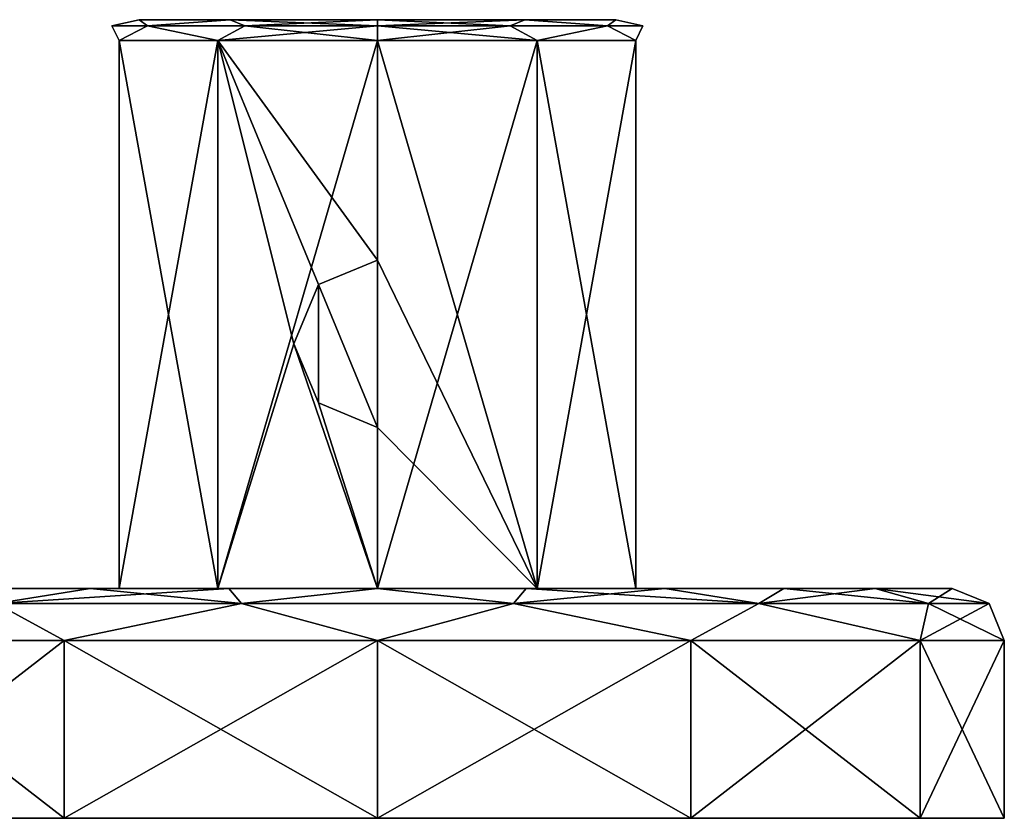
# Model space of a CAD drawing. Header units: metres. Extents: x -204 to 106, y -88 to 116.
# Tile 245 of 256: x -94 to -46, y -88 to -50. Entities that reach past the tile are written whole.
import ezdxf

# ---------------------------------------------------------------- set-up
doc = ezdxf.new("R2010")
doc.units = ezdxf.units.M
doc.layers.add('solid_20472013_1', color=7, linetype='CONTINUOUS')

msp = doc.modelspace()

# ---------------------------------------------------------------- linework, layer by layer
at = {"layer": 'solid_20472013_1'}
for points in [[(-89.207108, -50.392895, 0), (-87.9123, -50.099998, 3.709339), (-87.912292, -50.099998, -3.709351)], [(-87.504677, -50.392895, 6.353553), (-87.9123, -50.099998, 3.709339), (-89.207108, -50.392895, 0)], [(-89.207108, -50.392895, 0), (-87.912292, -50.099998, -3.709351), (-87.504677, -50.392895, -6.353553)], [(-89.207108, -50.392895, 0), (-88.863739, -51.099998, -4.017215), (-88.863739, -51.099998, 4.017215)], [(-87.504677, -50.392895, 6.353553), (-89.207108, -50.392895, 0), (-88.863739, -51.099998, 4.017215)], [(-89.207108, -50.392895, 0), (-87.504677, -50.392895, -6.353553), (-88.863739, -51.099998, -4.017215)], [(-87.504677, -50.392895, 6.353553), (-88.863739, -51.099998, 4.017215), (-84.141228, -51.099998, 10.517208)], [(-87.504677, -50.392895, -6.353553), (-84.141228, -51.099998, -10.517208), (-88.863739, -51.099998, -4.017215)], [(-87.912292, -50.099998, -3.709351), (-87.9123, -50.099998, 3.709339), (-83.550491, -50.099998, 9.710324)], [(-87.504677, -50.392895, 6.353553), (-83.550491, -50.099998, 9.710324), (-87.9123, -50.099998, 3.709339)], [(-83.550484, -50.099998, -9.710333), (-87.912292, -50.099998, -3.709351), (-83.550491, -50.099998, 9.710324)], [(-87.504677, -50.392895, -6.353553), (-87.912292, -50.099998, -3.709351), (-83.550484, -50.099998, -9.710333)], [(-82.853554, -50.392895, 11.004677), (-83.550491, -50.099998, 9.710324), (-87.504677, -50.392895, 6.353553)], [(-87.504677, -50.392895, -6.353553), (-83.550484, -50.099998, -9.710333), (-82.853554, -50.392895, -11.004677)], [(-82.853554, -50.392895, 11.004677), (-87.504677, -50.392895, 6.353553), (-84.141228, -51.099998, 10.517208)], [(-87.504677, -50.392895, -6.353553), (-82.853554, -50.392895, -11.004677), (-84.141228, -51.099998, -10.517208)], [(-82.853554, -50.392895, 11.004677), (-84.141228, -51.099998, 10.517208), (-76.5, -51.099998, 13)], [(-76.5, -50.392895, -12.707107), (-76.5, -51.099998, -13), (-84.141228, -51.099998, -10.517208)], [(-82.853554, -50.392895, -11.004677), (-76.5, -50.392895, -12.707107), (-84.141228, -51.099998, -10.517208)], [(-83.550484, -50.099998, -9.710333), (-83.550491, -50.099998, 9.710324), (-76.5, -50.099998, 12)], [(-76.5, -50.392895, 12.707107), (-76.5, -50.099998, 12), (-83.550491, -50.099998, 9.710324)], [(-76.5, -50.392895, 12.707107), (-83.550491, -50.099998, 9.710324), (-82.853554, -50.392895, 11.004677)], [(-83.550484, -50.099998, -9.710333), (-76.5, -50.099998, 12), (-76.5, -50.099998, -12)], [(-82.853554, -50.392895, -11.004677), (-83.550484, -50.099998, -9.710333), (-76.5, -50.099998, -12)], [(-82.853554, -50.392895, -11.004677), (-76.5, -50.099998, -12), (-76.5, -50.392895, -12.707107)], [(-76.5, -50.392895, 12.707107), (-82.853554, -50.392895, 11.004677), (-76.5, -51.099998, 13)], [(-69.449516, -50.099998, 9.710333), (-69.449509, -50.099998, -9.710324), (-76.5, -50.099998, -12)], [(-76.5, -50.392895, -12.707107), (-76.5, -50.099998, -12), (-69.449509, -50.099998, -9.710324)], [(-76.5, -50.099998, 12), (-69.449516, -50.099998, 9.710333), (-76.5, -50.099998, -12)], [(-70.146446, -50.392895, -11.004677), (-76.5, -50.392895, -12.707107), (-69.449509, -50.099998, -9.710324)], [(-70.146446, -50.392895, 11.004677), (-69.449516, -50.099998, 9.710333), (-76.5, -50.099998, 12)], [(-70.146446, -50.392895, 11.004677), (-76.5, -50.099998, 12), (-76.5, -50.392895, 12.707107)], [(-76.5, -50.392895, 12.707107), (-76.5, -51.099998, 13), (-68.858772, -51.099998, 10.517208)], [(-70.146446, -50.392895, 11.004677), (-76.5, -50.392895, 12.707107), (-68.858772, -51.099998, 10.517208)], [(-70.146446, -50.392895, -11.004677), (-68.858772, -51.099998, -10.517208), (-76.5, -51.099998, -13)], [(-70.146446, -50.392895, -11.004677), (-76.5, -51.099998, -13), (-76.5, -50.392895, -12.707107)], [(-70.146446, -50.392895, -11.004677), (-69.449509, -50.099998, -9.710324), (-65.495323, -50.392895, -6.353553)], [(-65.495323, -50.392895, 6.353553), (-69.449516, -50.099998, 9.710333), (-70.146446, -50.392895, 11.004677)], [(-65.495323, -50.392895, 6.353553), (-70.146446, -50.392895, 11.004677), (-68.858772, -51.099998, 10.517208)], [(-70.146446, -50.392895, -11.004677), (-65.495323, -50.392895, -6.353553), (-68.858772, -51.099998, -10.517208)], [(-69.449516, -50.099998, 9.710333), (-65.087708, -50.099998, 3.709351), (-69.449509, -50.099998, -9.710324)], [(-65.495323, -50.392895, 6.353553), (-65.087708, -50.099998, 3.709351), (-69.449516, -50.099998, 9.710333)], [(-65.087708, -50.099998, 3.709351), (-65.0877, -50.099998, -3.709339), (-69.449509, -50.099998, -9.710324)], [(-65.495323, -50.392895, -6.353553), (-69.449509, -50.099998, -9.710324), (-65.0877, -50.099998, -3.709339)], [(-65.495323, -50.392895, 6.353553), (-68.858772, -51.099998, 10.517208), (-64.136261, -51.099998, 4.017215)], [(-65.495323, -50.392895, -6.353553), (-64.136261, -51.099998, -4.017215), (-68.858772, -51.099998, -10.517208)], [(-65.495323, -50.392895, -6.353553), (-65.0877, -50.099998, -3.709339), (-63.792892, -50.392895, 0)], [(-63.792892, -50.392895, 0), (-65.087708, -50.099998, 3.709351), (-65.495323, -50.392895, 6.353553)], [(-63.792892, -50.392895, 0), (-65.495323, -50.392895, 6.353553), (-64.136261, -51.099998, 4.017215)], [(-65.495323, -50.392895, -6.353553), (-63.792892, -50.392895, 0), (-64.136261, -51.099998, -4.017215)], [(-63.792892, -50.392895, 0), (-65.0877, -50.099998, -3.709339), (-65.087708, -50.099998, 3.709351)], [(-63.792892, -50.392895, 0), (-64.136261, -51.099998, 4.017215), (-64.136261, -51.099998, -4.017215)], [(-84.141151, -77.300003, 10.517258), (-84.141228, -51.099998, 10.517208), (-88.863739, -51.099998, 4.017215)], [(-88.863716, -77.300003, 4.017251), (-88.863739, -51.099998, 4.017215), (-88.863739, -51.099998, -4.017215)], [(-84.141151, -77.300003, 10.517258), (-88.863739, -51.099998, 4.017215), (-88.863716, -77.300003, 4.017251)], [(-88.863716, -77.300003, -4.017251), (-88.863739, -51.099998, -4.017215), (-84.141228, -51.099998, -10.517208)], [(-88.863716, -77.300003, 4.017251), (-88.863739, -51.099998, -4.017215), (-88.863716, -77.300003, -4.017251)], [(-88.863716, -77.300003, -4.017251), (-84.141228, -51.099998, -10.517208), (-84.141151, -77.300003, -10.517258)], [(-84.141228, -51.099998, 10.517208), (-80.5, -65.599998, 12.369317), (-79.330017, -62.773212, 12.688223)], [(-84.141151, -77.300003, 10.517258), (-80.5, -65.599998, 12.369317), (-84.141228, -51.099998, 10.517208)], [(-84.141228, -51.099998, 10.517208), (-79.330017, -62.773212, 12.688223), (-76.5, -61.599998, 13)], [(-84.141228, -51.099998, 10.517208), (-76.5, -61.599998, 13), (-76.5, -51.099998, 13)], [(-84.141151, -77.300003, -10.517258), (-84.141228, -51.099998, -10.517208), (-76.5, -51.099998, -13)], [(-84.141151, -77.300003, -10.517258), (-76.5, -51.099998, -13), (-76.5, -77.300003, -13)], [(-68.858871, -77.300003, 10.517279), (-76.5, -51.099998, 13), (-76.5, -61.599998, 13)], [(-68.858871, -77.300003, 10.517279), (-68.858772, -51.099998, 10.517208), (-76.5, -51.099998, 13)], [(-76.5, -77.300003, -13), (-76.5, -51.099998, -13), (-68.858772, -51.099998, -10.517208)], [(-68.858803, -77.300003, -10.517225), (-76.5, -77.300003, -13), (-68.858772, -51.099998, -10.517208)], [(-68.858871, -77.300003, 10.517279), (-64.136299, -77.300003, 4.01731), (-68.858772, -51.099998, 10.517208)], [(-68.858803, -77.300003, -10.517225), (-68.858772, -51.099998, -10.517208), (-64.136261, -51.099998, -4.017215)], [(-64.136261, -77.300003, -4.017181), (-68.858803, -77.300003, -10.517225), (-64.136261, -51.099998, -4.017215)], [(-64.136299, -77.300003, 4.01731), (-64.136261, -51.099998, 4.017215), (-68.858772, -51.099998, 10.517208)], [(-64.136299, -77.300003, 4.01731), (-64.136261, -77.300003, -4.017181), (-64.136261, -51.099998, 4.017215)], [(-64.136261, -77.300003, -4.017181), (-64.136261, -51.099998, -4.017215), (-64.136261, -51.099998, 4.017215)], [(-76.5, -61.599998, 13), (-79.330017, -62.773212, 12.688223), (-76.5, -69.599998, 13)], [(-68.858871, -77.300003, 10.517279), (-76.5, -61.599998, 13), (-76.5, -69.599998, 13)], [(-79.330017, -62.773212, 12.688223), (-80.5, -65.599998, 12.369317), (-79.330055, -68.42675, 12.688215)], [(-79.330017, -62.773212, 12.688223), (-79.330055, -68.42675, 12.688215), (-76.5, -69.599998, 13)], [(-84.141151, -77.300003, 10.517258), (-76.5, -77.300003, 13), (-80.5, -65.599998, 12.369317)], [(-80.5, -65.599998, 12.369317), (-76.5, -77.300003, 13), (-79.330055, -68.42675, 12.688215)], [(-79.330055, -68.42675, 12.688215), (-76.5, -77.300003, 13), (-76.5, -69.599998, 13)], [(-68.858871, -77.300003, 10.517279), (-76.5, -69.599998, 13), (-76.5, -77.300003, 13)], [(-84.141151, -77.300003, -10.517258), (-100.320068, -77.300003, -13.742432), (-104, -77.300003)], [(-88.863716, -77.300003, 4.017251), (-104, -77.300003), (-100.320084, -77.300003, 13.742408)], [(-88.863716, -77.300003, -4.017251), (-84.141151, -77.300003, -10.517258), (-104, -77.300003)], [(-88.863716, -77.300003, 4.017251), (-88.863716, -77.300003, -4.017251), (-104, -77.300003)], [(-100.320084, -77.300003, 13.742408), (-52.679932, -77.300003, 13.742432), (-76.5, -77.300003, 13)], [(-84.141151, -77.300003, 10.517258), (-100.320084, -77.300003, 13.742408), (-76.5, -77.300003, 13)], [(-100.320084, -77.300003, 13.742408), (-95.950081, -77.300003, 19.44079), (-52.679932, -77.300003, 13.742432)], [(-84.141151, -77.300003, 10.517258), (-88.863716, -77.300003, 4.017251), (-100.320084, -77.300003, 13.742408)], [(-52.67992, -77.300003, -13.742408), (-100.320068, -77.300003, -13.742432), (-76.5, -77.300003, -13)], [(-84.141151, -77.300003, -10.517258), (-76.5, -77.300003, -13), (-100.320068, -77.300003, -13.742432)], [(-57.049919, -77.300003, -19.44079), (-95.950066, -77.300003, -19.440809), (-100.320068, -77.300003, -13.742432)], [(-52.67992, -77.300003, -13.742408), (-57.049919, -77.300003, -19.44079), (-100.320068, -77.300003, -13.742432)], [(-95.950081, -77.300003, 19.44079), (-57.049938, -77.300003, 19.440809), (-52.679932, -77.300003, 13.742432)], [(-95.950081, -77.300003, 19.44079), (-90.253792, -77.300003, 23.813509), (-57.049938, -77.300003, 19.440809)], [(-94.748154, -78.032234, 22.882462), (-90.253792, -77.300003, 23.813509), (-95.950081, -77.300003, 19.44079)], [(-62.746208, -77.300003, -23.813509), (-90.253769, -77.300003, -23.813522), (-95.950066, -77.300003, -19.440809)], [(-94.748154, -78.032234, -22.882462), (-95.950066, -77.300003, -19.440809), (-90.253769, -77.300003, -23.813522)], [(-57.049919, -77.300003, -19.44079), (-62.746208, -77.300003, -23.813509), (-95.950066, -77.300003, -19.440809)], [(-94.748154, -78.032234, -22.882462), (-90.253769, -77.300003, -23.813522), (-83.619621, -77.300003, -26.562399)], [(-83.012688, -78.032234, -28.533962), (-94.748154, -78.032234, -22.882462), (-83.619621, -77.300003, -26.562399)], [(-94.748154, -78.032234, 22.882462), (-83.012688, -78.032234, 28.533962), (-90.253792, -77.300003, 23.813509)], [(-90.253792, -77.300003, 23.813509), (-62.746231, -77.300003, 23.813522), (-57.049938, -77.300003, 19.440809)], [(-90.253792, -77.300003, 23.813509), (-83.619644, -77.300003, 26.562391), (-62.746231, -77.300003, 23.813522)], [(-83.012688, -78.032234, 28.533962), (-83.619644, -77.300003, 26.562391), (-90.253792, -77.300003, 23.813509)], [(-69.380356, -77.300003, -26.562391), (-83.619621, -77.300003, -26.562399), (-90.253769, -77.300003, -23.813522)], [(-62.746208, -77.300003, -23.813509), (-69.380356, -77.300003, -26.562391), (-90.253769, -77.300003, -23.813522)], [(-83.619644, -77.300003, 26.562391), (-69.380379, -77.300003, 26.562399), (-62.746231, -77.300003, 23.813522)], [(-83.619644, -77.300003, 26.562391), (-76.500015, -77.300003, 27.5), (-69.380379, -77.300003, 26.562399)], [(-83.012688, -78.032234, 28.533962), (-76.500015, -77.300003, 27.5), (-83.619644, -77.300003, 26.562391)], [(-69.380356, -77.300003, -26.562391), (-76.499985, -77.300003, -27.5), (-83.619621, -77.300003, -26.562399)], [(-83.012688, -78.032234, -28.533962), (-83.619621, -77.300003, -26.562399), (-76.499985, -77.300003, -27.5)], [(-69.987312, -78.032234, -28.533962), (-83.012688, -78.032234, -28.533962), (-76.499985, -77.300003, -27.5)], [(-83.012688, -78.032234, 28.533962), (-69.987312, -78.032234, 28.533962), (-76.500015, -77.300003, 27.5)], [(-69.987312, -78.032234, 28.533962), (-69.380379, -77.300003, 26.562399), (-76.500015, -77.300003, 27.5)], [(-52.679932, -77.300003, 13.742432), (-68.858871, -77.300003, 10.517279), (-76.5, -77.300003, 13)], [(-52.67992, -77.300003, -13.742408), (-76.5, -77.300003, -13), (-68.858803, -77.300003, -10.517225)], [(-69.987312, -78.032234, -28.533962), (-76.499985, -77.300003, -27.5), (-69.380356, -77.300003, -26.562391)], [(-69.987312, -78.032234, -28.533962), (-69.380356, -77.300003, -26.562391), (-62.746208, -77.300003, -23.813509)], [(-58.251846, -78.032234, -22.882462), (-69.987312, -78.032234, -28.533962), (-62.746208, -77.300003, -23.813509)], [(-69.987312, -78.032234, 28.533962), (-58.251846, -78.032234, 22.882462), (-69.380379, -77.300003, 26.562399)], [(-58.251846, -78.032234, 22.882462), (-62.746231, -77.300003, 23.813522), (-69.380379, -77.300003, 26.562399)], [(-49, -77.300003), (-64.136299, -77.300003, 4.01731), (-68.858871, -77.300003, 10.517279)], [(-52.679932, -77.300003, 13.742432), (-49, -77.300003), (-68.858871, -77.300003, 10.517279)], [(-52.67992, -77.300003, -13.742408), (-68.858803, -77.300003, -10.517225), (-64.136261, -77.300003, -4.017181)], [(-49, -77.300003), (-64.136261, -77.300003, -4.017181), (-64.136299, -77.300003, 4.01731)], [(-49, -77.300003), (-52.67992, -77.300003, -13.742408), (-64.136261, -77.300003, -4.017181)], [(-58.251846, -78.032234, 22.882462), (-57.049938, -77.300003, 19.440809), (-62.746231, -77.300003, 23.813522)], [(-58.251846, -78.032234, -22.882462), (-62.746208, -77.300003, -23.813509), (-57.049919, -77.300003, -19.44079)], [(-58.251846, -78.032234, -22.882462), (-57.049919, -77.300003, -19.44079), (-52.67992, -77.300003, -13.742408)], [(-50.130653, -78.032234, -12.698808), (-58.251846, -78.032234, -22.882462), (-52.67992, -77.300003, -13.742408)], [(-58.251846, -78.032234, 22.882462), (-50.130653, -78.032234, 12.698808), (-57.049938, -77.300003, 19.440809)], [(-50.130653, -78.032234, 12.698808), (-52.679932, -77.300003, 13.742432), (-57.049938, -77.300003, 19.440809)], [(-47.232231, -78.032234, 0), (-49, -77.300003), (-52.679932, -77.300003, 13.742432)], [(-50.130653, -78.032234, 12.698808), (-47.232231, -78.032234, 0), (-52.679932, -77.300003, 13.742432)], [(-50.130653, -78.032234, -12.698808), (-52.67992, -77.300003, -13.742408), (-49, -77.300003)], [(-47.232231, -78.032234, 0), (-50.130653, -78.032234, -12.698808), (-49, -77.300003)], [(-94.748154, -78.032234, 22.882462), (-102.480759, -79.800003, 15.000003), (-91.5, -79.800003, 25.980762)], [(-94.748154, -78.032234, -22.882462), (-91.5, -79.800003, -25.980762), (-102.480759, -79.800003, -15.000003)], [(-94.748154, -78.032234, 22.882462), (-91.5, -79.800003, 25.980762), (-83.012688, -78.032234, 28.533962)], [(-83.012688, -78.032234, -28.533962), (-91.5, -79.800003, -25.980762), (-94.748154, -78.032234, -22.882462)], [(-83.012688, -78.032234, 28.533962), (-91.5, -79.800003, 25.980762), (-76.5, -79.800003, 30)], [(-83.012688, -78.032234, -28.533962), (-76.5, -79.800003, -30), (-91.5, -79.800003, -25.980762)], [(-83.012688, -78.032234, 28.533962), (-76.5, -79.800003, 30), (-69.987312, -78.032234, 28.533962)], [(-69.987312, -78.032234, -28.533962), (-76.5, -79.800003, -30), (-83.012688, -78.032234, -28.533962)], [(-69.987312, -78.032234, 28.533962), (-76.5, -79.800003, 30), (-61.5, -79.800003, 25.980762)], [(-69.987312, -78.032234, -28.533962), (-61.5, -79.800003, -25.980762), (-76.5, -79.800003, -30)], [(-69.987312, -78.032234, 28.533962), (-61.5, -79.800003, 25.980762), (-58.251846, -78.032234, 22.882462)], [(-58.251846, -78.032234, -22.882462), (-61.5, -79.800003, -25.980762), (-69.987312, -78.032234, -28.533962)], [(-58.251846, -78.032234, 22.882462), (-61.5, -79.800003, 25.980762), (-50.519241, -79.800003, 15.000003)], [(-58.251846, -78.032234, -22.882462), (-50.519241, -79.800003, -15.000003), (-61.5, -79.800003, -25.980762)], [(-58.251846, -78.032234, 22.882462), (-50.519241, -79.800003, 15.000003), (-50.130653, -78.032234, 12.698808)], [(-50.130653, -78.032234, -12.698808), (-50.519241, -79.800003, -15.000003), (-58.251846, -78.032234, -22.882462)], [(-50.130653, -78.032234, 12.698808), (-50.519241, -79.800003, 15.000003), (-46.5, -79.800003)], [(-47.232231, -78.032234, 0), (-46.5, -79.800003), (-50.519241, -79.800003, -15.000003)], [(-47.232231, -78.032234, 0), (-50.519241, -79.800003, -15.000003), (-50.130653, -78.032234, -12.698808)], [(-50.130653, -78.032234, 12.698808), (-46.5, -79.800003), (-47.232231, -78.032234, 0)], [(-91.5, -79.800003, -25.980762), (-91.500099, -88.300003, -25.980692), (-102.48082, -88.300003, -14.999898)], [(-102.480759, -79.800003, -15.000003), (-91.5, -79.800003, -25.980762), (-102.48082, -88.300003, -14.999898)], [(-102.480759, -79.800003, 15.000003), (-102.48082, -88.300003, 14.999898), (-91.500099, -88.300003, 25.980692)], [(-91.5, -79.800003, 25.980762), (-102.480759, -79.800003, 15.000003), (-91.500099, -88.300003, 25.980692)], [(-76.5, -79.800003, -30), (-76.5, -88.300003, -29.99999), (-91.500099, -88.300003, -25.980692)], [(-91.5, -79.800003, -25.980762), (-76.5, -79.800003, -30), (-91.500099, -88.300003, -25.980692)], [(-91.5, -79.800003, 25.980762), (-91.500099, -88.300003, 25.980692), (-76.5, -88.300003, 29.99999)], [(-76.5, -79.800003, 30), (-91.5, -79.800003, 25.980762), (-76.5, -88.300003, 29.99999)], [(-61.5, -79.800003, -25.980762), (-61.499905, -88.300003, -25.980692), (-76.5, -88.300003, -29.99999)], [(-76.5, -79.800003, -30), (-61.5, -79.800003, -25.980762), (-76.5, -88.300003, -29.99999)], [(-76.5, -79.800003, 30), (-76.5, -88.300003, 29.99999), (-61.499905, -88.300003, 25.980692)], [(-61.5, -79.800003, 25.980762), (-76.5, -79.800003, 30), (-61.499905, -88.300003, 25.980692)], [(-61.5, -79.800003, -25.980762), (-50.519241, -79.800003, -15.000003), (-61.499905, -88.300003, -25.980692)], [(-61.5, -79.800003, 25.980762), (-61.499905, -88.300003, 25.980692), (-50.519184, -88.300003, 14.999898)], [(-50.519241, -79.800003, 15.000003), (-61.5, -79.800003, 25.980762), (-50.519184, -88.300003, 14.999898)], [(-50.519241, -79.800003, -15.000003), (-50.519184, -88.300003, -14.999898), (-61.499905, -88.300003, -25.980692)], [(-50.519241, -79.800003, 15.000003), (-50.519184, -88.300003, 14.999898), (-46.5, -88.300003)], [(-46.5, -79.800003), (-50.519241, -79.800003, 15.000003), (-46.5, -88.300003)], [(-50.519241, -79.800003, -15.000003), (-46.5, -79.800003), (-50.519184, -88.300003, -14.999898)], [(-46.5, -79.800003), (-46.5, -88.300003), (-50.519184, -88.300003, -14.999898)], [(-106.5, -88.300003), (-102.48082, -88.300003, -14.999898), (-46.5, -88.300003)], [(-50.519184, -88.300003, 14.999898), (-106.5, -88.300003), (-46.5, -88.300003)], [(-50.519184, -88.300003, 14.999898), (-102.48082, -88.300003, 14.999898), (-106.5, -88.300003)], [(-102.48082, -88.300003, -14.999898), (-50.519184, -88.300003, -14.999898), (-46.5, -88.300003)], [(-102.48082, -88.300003, -14.999898), (-91.500099, -88.300003, -25.980692), (-50.519184, -88.300003, -14.999898)], [(-61.499905, -88.300003, 25.980692), (-91.500099, -88.300003, 25.980692), (-102.48082, -88.300003, 14.999898)], [(-50.519184, -88.300003, 14.999898), (-61.499905, -88.300003, 25.980692), (-102.48082, -88.300003, 14.999898)], [(-91.500099, -88.300003, -25.980692), (-61.499905, -88.300003, -25.980692), (-50.519184, -88.300003, -14.999898)], [(-91.500099, -88.300003, -25.980692), (-76.5, -88.300003, -29.99999), (-61.499905, -88.300003, -25.980692)], [(-61.499905, -88.300003, 25.980692), (-76.5, -88.300003, 29.99999), (-91.500099, -88.300003, 25.980692)]]:
    msp.add_3dface(points, dxfattribs=at)

doc.saveas('drawing.dxf')
